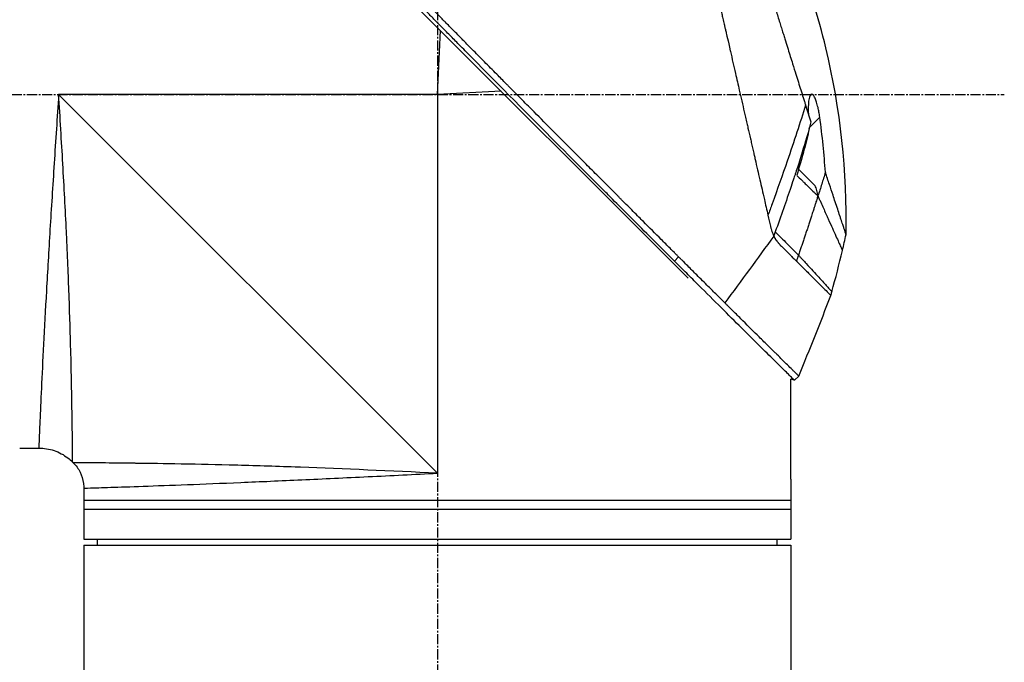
# Model space of a CAD drawing. Header units: millimetres. Extents: x 0 to 4378, y 0 to 2376.
# Tile 30 of 227: x 325 to 490, y 1175 to 1282. Entities that reach past the tile are written whole.
import ezdxf

# ---------------------------------------------------------------- set-up
doc = ezdxf.new("R2010")
doc.units = ezdxf.units.MM
doc.header["$LTSCALE"] = 0.2
doc.linetypes.add('CENTER2', pattern=[1.125, 0.75, -0.125, 0.125, -0.125])
doc.layers.add('02_Center Line', color=1, linetype='CENTER2')

# ---------------------------------------------------------------- blocks, each defined once
blk = doc.blocks.new('A$Ca3a613b0')
for p, q in [((-229.34, 579.04), (-165.9, 642.49)), ((-187.5, 609.7), (-188.04, 620.35)), ((-198.15, 610.24), (-187.5, 609.7)), ((-187.5, 609.7), (-124.3, 609.7)), ((-187.5, 609.7), (-187.5, 546.5)), ((-124.3, 609.7), (-187.5, 546.5)), ((-249.61, 604.21), (-251.31, 605.92)), ((-247.79, 597.24), (-250.51, 594.52)), ((-247.57, 597.47), (-247.57, 597.47)), ((-227.06, 581.89), (-227.77, 582.6)), ((-247.1, 562.01), (-247.81, 562.72)), ((-247.1, 562.01), (-246.5, 562.17)), ((-246.5, 545.5), (-246.5, 562.17)), ((-117.8, 550.7), (-120.99, 550.7)), ((-126.74, 548.26), (-126.64, 548.36)), ((-246.5, 545), (-246.5, 542)), ((-128.5, 544.01), (-128.5, 535.5)), ((-128.5, 542), (-246.5, 542)), ((-246.5, 542), (-246.5, 535.5)), ((-128.5, 540.5), (-246.5, 540.5)), ((-128.5, 535.5), (-246.5, 535.5)), ((-128.5, 534.5), (-246.5, 534.5)), ((-246.5, 534.5), (-246.5, 498.15)), ((-244.2, 534.5), (-244.21, 535.5)), ((-130.8, 534.5), (-130.79, 535.5)), ((-128.5, 534.5), (-128.5, 498.15))]:
    blk.add_line(p, q)
blk.add_arc((92.96, 699.97), 360.28, 198.9638, 199.1311)
blk.add_ellipse((-195.82, 614.91), major_axis=(51.34, -154.08), ratio=0.336418, start_param=4.783304, end_param=4.787811)
for points, knots in [([(-227.77, 582.6), (-227.76, 582.61), (-227.61, 582.76), (-227.53, 582.84), (-227.47, 582.89), (-227.29, 583.07), (-227.18, 583.19), (-226.82, 583.55), (-226.58, 583.79), (-225.85, 584.52), (-225.36, 585), (-223.89, 586.48), (-222.89, 587.47), (-221.64, 588.73), (-221.39, 588.98), (-220.82, 589.55), (-220.49, 589.87), (-219.57, 590.8), (-218.96, 591.41), (-218.22, 592.14), (-218.1, 592.26), (-217.87, 592.5), (-217.76, 592.61), (-216.48, 593.89), (-215.3, 595.08), (-213.42, 596.96), (-212.74, 597.64), (-211.26, 599.13), (-210.47, 599.92), (-207.55, 602.85), (-205.41, 605), (-202.54, 607.9), (-201.82, 608.62), (-200.99, 609.45), (-200.89, 609.56), (-200.7, 609.74), (-200.62, 609.83), (-200.45, 610), (-200.36, 610.09), (-200.16, 610.29), (-200.05, 610.4), (-199.85, 610.6), (-199.77, 610.69), (-199.56, 610.89), (-199.44, 611.02), (-199.22, 611.25), (-199.11, 611.35), (-198.48, 611.99), (-197.95, 612.52), (-196.74, 613.75), (-196.05, 614.45), (-194.66, 615.85), (-193.96, 616.56), (-192.82, 617.72), (-192.37, 618.17), (-191.83, 618.73), (-191.72, 618.83), (-191.44, 619.12), (-191.25, 619.31), (-190.61, 619.96), (-190.16, 620.42), (-189.46, 621.12), (-189.22, 621.37), (-188.89, 621.7), (-188.81, 621.79), (-188.68, 621.92), (-188.63, 621.96), (-188.49, 622.11), (-188.39, 622.21), (-188.14, 622.46), (-187.99, 622.61), (-187.65, 622.96), (-187.46, 623.15), (-187.1, 623.51), (-186.92, 623.69), (-186.68, 623.93), (-186.62, 623.99), (-186.42, 624.2), (-186.26, 624.36), (-185.87, 624.75), (-185.66, 624.97), (-185.27, 625.36), (-185.11, 625.52), (-184.78, 625.85), (-184.62, 626.02), (-184.2, 626.44), (-183.94, 626.7), (-183.49, 627.15), (-183.31, 627.34), (-182.98, 627.67), (-182.84, 627.81), (-182.63, 628.02), (-182.56, 628.09), (-182.29, 628.37), (-182.08, 628.57), (-180.97, 629.7), (-180.06, 630.62), (-178.17, 632.52), (-177.2, 633.5), (-175.85, 634.86), (-175.47, 635.24), (-174.91, 635.81), (-174.73, 635.99), (-174.11, 636.61), (-173.68, 637.04), (-172.81, 637.92), (-172.36, 638.36), (-170.96, 639.77), (-170.01, 640.73), (-168.29, 642.46), (-167.52, 643.23), (-165.87, 644.89), (-164.98, 645.78), (-163.41, 647.36), (-162.71, 648.05), (-159.38, 651.4), (-156.85, 653.92), (-154.01, 656.76), (-153.52, 657.26), (-152.56, 658.21), (-152.1, 658.68), (-149.9, 660.88), (-148.29, 662.48), (-146.26, 664.51), (-145.67, 665.1), (-144.6, 666.16), (-144.12, 666.64), (-142.84, 667.92), (-142.18, 668.58), (-141.5, 669.26), (-141.33, 669.43), (-141.05, 669.7), (-140.98, 669.78), (-140.98, 669.78)], [-6.229962, -6.229962, -6.229962, -6.229962, -6.227864, -6.227864, -6.219552, -6.219552, -6.202929, -6.202929, -6.16968, -6.16968, -6.103208, -6.103208, -5.970065, -5.970065, -5.937453, -5.937453, -5.895346, -5.895346, -5.816119, -5.816119, -5.800362, -5.800362, -5.786281, -5.786281, -5.635887, -5.635887, -5.550128, -5.550128, -5.451964, -5.451964, -5.19041, -5.19041, -5.103809, -5.103809, -5.091041, -5.091041, -5.081268, -5.081268, -5.070806, -5.070806, -5.057101, -5.057101, -5.047416, -5.047416, -5.032993, -5.032993, -5.021064, -5.021064, -4.959513, -4.959513, -4.879662, -4.879662, -4.798866, -4.798866, -4.746913, -4.746913, -4.735039, -4.735039, -4.713278, -4.713278, -4.660559, -4.660559, -4.631405, -4.631405, -4.620962, -4.620962, -4.61581, -4.61581, -4.603824, -4.603824, -4.585775, -4.585775, -4.565126, -4.565126, -4.545061, -4.545061, -4.538129, -4.538129, -4.518662, -4.518662, -4.489931, -4.489931, -4.468034, -4.468034, -4.446173, -4.446173, -4.412022, -4.412022, -4.38742, -4.38742, -4.368644, -4.368644, -4.359076, -4.359076, -4.331844, -4.331844, -4.208918, -4.208918, -4.076245, -4.076245, -4.023995, -4.023995, -3.998904, -3.998904, -3.939656, -3.939656, -3.878964, -3.878964, -3.746371, -3.746371, -3.637173, -3.637173, -3.509455, -3.509455, -3.406658, -3.406658, -3.009825, -3.009825, -2.924337, -2.924337, -2.84138, -2.84138, -2.519502, -2.519502, -2.374871, -2.374871, -2.235834, -2.235834, -1.965462, -1.965462, -1.83333, -1.83333, -1.674568, -1.674568, -1.674568, -1.674568]), ([(-227.06, 581.89), (-227.03, 581.93), (-226.73, 582.23), (-226.06, 582.9), (-225.8, 583.15), (-225.04, 583.91), (-224.52, 584.43), (-222.97, 585.98), (-221.91, 587.04), (-220.54, 588.41), (-220.24, 588.71), (-219.58, 589.37), (-219.23, 589.72), (-217.92, 591.03), (-216.97, 591.98), (-215.47, 593.49), (-214.91, 594.04), (-212.88, 596.08), (-211.39, 597.58), (-206.92, 602.06), (-201.36, 607.66), (-195.49, 613.59), (-194.18, 614.92), (-192.22, 616.91), (-191.57, 617.56), (-190.67, 618.48), (-190.41, 618.74), (-189.66, 619.5), (-189.16, 620.01), (-188.5, 620.67), (-188.35, 620.83), (-188.09, 621.09), (-187.98, 621.2), (-187.77, 621.42), (-187.67, 621.52), (-187.46, 621.73), (-187.35, 621.84), (-186.83, 622.36), (-186.42, 622.78), (-185.57, 623.64), (-185.13, 624.08), (-183.87, 625.35), (-183.05, 626.18), (-181.43, 627.82), (-180.62, 628.63), (-178.97, 630.3), (-178.13, 631.15), (-176.41, 632.88), (-175.53, 633.76), (-174.2, 635.1), (-173.75, 635.55), (-172.53, 636.78), (-171.77, 637.54), (-170.18, 639.15), (-169.34, 639.99), (-167.69, 641.65), (-166.88, 642.46), (-165.31, 644.04), (-164.54, 644.8), (-162.33, 647.02), (-160.9, 648.46), (-156.93, 652.43), (-154.48, 654.88), (-151.8, 657.56), (-151.37, 657.99), (-149.36, 660), (-147.9, 661.46), (-144.63, 664.72), (-143.04, 666.31), (-141.67, 667.67), (-141.43, 667.91), (-140.91, 668.44), (-140.67, 668.67), (-140.35, 668.99), (-140.27, 669.07), (-140.27, 669.07)], [0.000001, 0.000001, 0.000001, 0.000001, 0.0174896, 0.0174896, 0.0280641, 0.0280641, 0.0492044, 0.0492044, 0.0915833, 0.0915833, 0.103829, 0.103829, 0.1177045, 0.1177045, 0.1548929, 0.1548929, 0.1762617, 0.1762617, 0.2332292, 0.2332292, 0.3447473, 0.3447473, 0.3768428, 0.3768428, 0.3928613, 0.3928613, 0.3992061, 0.3992061, 0.4115742, 0.4115742, 0.4153435, 0.4153435, 0.4181398, 0.4181398, 0.4207138, 0.4207138, 0.4231441, 0.4231441, 0.4328041, 0.4328041, 0.443145, 0.443145, 0.4624048, 0.4624048, 0.4815797, 0.4815797, 0.5018181, 0.5018181, 0.5229618, 0.5229618, 0.5340035, 0.5340035, 0.5527188, 0.5527188, 0.5738832, 0.5738832, 0.5945831, 0.5945831, 0.6145009, 0.6145009, 0.6528362, 0.6528362, 0.7241388, 0.7241388, 0.7381113, 0.7381113, 0.7906485, 0.7906485, 0.8696683, 0.8696683, 0.8893857, 0.8893857, 0.91901, 0.91901, 0.9486615, 0.9486615, 0.9486615, 0.9486615]), ([(-224.8, 667.49), (-224.8, 667.49), (-224.8, 667.49), (-224.8, 667.49), (-224.8, 667.48), (-224.81, 667.47), (-224.81, 667.47), (-224.81, 667.45), (-224.82, 667.42), (-224.83, 667.38), (-224.84, 667.35), (-224.85, 667.31), (-224.86, 667.25), (-224.88, 667.2), (-224.89, 667.14), (-224.91, 667.06), (-224.93, 666.99), (-224.94, 666.91), (-224.97, 666.82), (-224.99, 666.73), (-225.01, 666.63), (-225.03, 666.52), (-225.08, 666.32), (-225.14, 666.07), (-225.21, 665.77), (-225.22, 665.72), (-225.23, 665.66), (-225.25, 665.6), (-225.29, 665.43), (-225.34, 665.18), (-225.43, 664.81), (-225.49, 664.52), (-225.58, 664.14), (-225.69, 663.65), (-225.78, 663.27), (-225.88, 662.82), (-226.01, 662.29), (-226.11, 661.83), (-226.23, 661.32), (-226.36, 660.73), (-226.41, 660.51), (-226.46, 660.29), (-226.52, 660.05), (-226.6, 659.7), (-226.68, 659.35), (-226.76, 658.98), (-226.9, 658.37), (-227.05, 657.73), (-227.2, 657.06), (-227.28, 656.72), (-227.36, 656.38), (-227.44, 656.03), (-227.52, 655.68), (-227.6, 655.33), (-227.68, 654.97), (-227.85, 654.25), (-228.02, 653.5), (-228.2, 652.73), (-228.28, 652.34), (-228.37, 651.95), (-228.47, 651.55), (-228.48, 651.46), (-228.5, 651.38), (-228.52, 651.3), (-228.55, 651.19), (-228.62, 650.87), (-228.74, 650.33), (-228.82, 650), (-228.91, 649.59), (-229.03, 649.09), (-229.12, 648.71), (-229.21, 648.28), (-229.32, 647.81), (-229.37, 647.6), (-229.42, 647.38), (-229.47, 647.16), (-229.52, 646.94), (-229.57, 646.73), (-229.62, 646.5), (-229.66, 646.32), (-229.71, 646.13), (-229.75, 645.95), (-229.81, 645.68), (-229.87, 645.42), (-229.93, 645.16), (-229.98, 644.93), (-230.03, 644.71), (-230.08, 644.48), (-230.14, 644.25), (-230.19, 644.02), (-230.24, 643.79), (-230.3, 643.56), (-230.35, 643.31), (-230.41, 643.08), (-230.46, 642.86), (-230.5, 642.65), (-230.56, 642.4), (-230.62, 642.15), (-230.69, 641.85), (-230.75, 641.56), (-230.82, 641.28), (-230.88, 641), (-230.95, 640.72), (-230.99, 640.51), (-231.04, 640.3), (-231.09, 640.1), (-231.11, 640.02), (-231.12, 639.94), (-231.14, 639.86), (-231.21, 639.58), (-231.27, 639.29), (-231.34, 639), (-231.37, 638.86), (-231.41, 638.71), (-231.44, 638.57), (-231.47, 638.42), (-231.51, 638.28), (-231.54, 638.13), (-231.61, 637.84), (-231.67, 637.55), (-231.74, 637.26), (-231.87, 636.67), (-232.01, 636.08), (-232.14, 635.49), (-232.21, 635.19), (-232.28, 634.89), (-232.35, 634.6), (-232.42, 634.3), (-232.49, 634), (-232.56, 633.7), (-232.59, 633.55), (-232.62, 633.4), (-232.66, 633.25), (-232.69, 633.09), (-232.73, 632.94), (-232.76, 632.79), (-232.83, 632.5), (-232.9, 632.2), (-232.97, 631.91), (-232.97, 631.9), (-232.97, 631.89), (-232.97, 631.88), (-233.04, 631.58), (-233.11, 631.27), (-233.18, 630.97), (-233.25, 630.66), (-233.32, 630.36), (-233.39, 630.05), (-233.43, 629.9), (-233.46, 629.74), (-233.5, 629.59), (-233.53, 629.44), (-233.57, 629.28), (-233.6, 629.13), (-233.67, 628.82), (-233.74, 628.51), (-233.81, 628.2), (-233.86, 628.02), (-233.9, 627.84), (-233.94, 627.65), (-233.94, 627.65), (-233.94, 627.65), (-233.94, 627.64), (-233.96, 627.58), (-233.98, 627.46), (-234.03, 627.27), (-234.06, 627.13), (-234.1, 626.95), (-234.15, 626.73), (-234.18, 626.61), (-234.21, 626.48), (-234.24, 626.34), (-234.27, 626.19), (-234.31, 626.04), (-234.35, 625.87), (-234.37, 625.76), (-234.4, 625.63), (-234.43, 625.51), (-234.44, 625.47), (-234.45, 625.44), (-234.45, 625.4), (-234.54, 625.05), (-234.61, 624.73), (-234.67, 624.47), (-234.82, 623.81), (-234.9, 623.44), (-234.93, 623.35), (-234.98, 623.1), (-235.04, 622.84), (-235.1, 622.59), (-235.17, 622.28), (-235.24, 621.96), (-235.32, 621.65), (-235.35, 621.51), (-235.38, 621.37), (-235.41, 621.23), (-235.45, 621.06), (-235.49, 620.88), (-235.53, 620.71), (-235.58, 620.51), (-235.62, 620.31), (-235.67, 620.11), (-235.75, 619.75), (-235.99, 618.7), (-236.39, 616.95), (-236.4, 616.92), (-236.4, 616.89), (-236.41, 616.86), (-236.69, 615.64), (-236.97, 614.43), (-237.25, 613.22), (-237.46, 612.28), (-237.68, 611.34), (-237.89, 610.4), (-237.96, 610.11), (-238.03, 609.82), (-238.09, 609.52), (-238.37, 608.3), (-238.65, 607.09), (-238.93, 605.89), (-239, 605.56), (-239.08, 605.23), (-239.15, 604.9), (-239.21, 604.65), (-239.27, 604.38), (-239.34, 604.1), (-239.46, 603.55), (-239.6, 602.96), (-239.74, 602.32), (-239.81, 602.04), (-239.88, 601.75), (-239.94, 601.45), (-240.01, 601.16), (-240.08, 600.87), (-240.14, 600.57), (-240.21, 600.29), (-240.28, 600), (-240.34, 599.71), (-240.35, 599.66), (-240.36, 599.62), (-240.37, 599.57), (-240.43, 599.34), (-240.48, 599.1), (-240.54, 598.85), (-240.66, 598.32), (-240.79, 597.75), (-240.93, 597.14), (-241.05, 596.61), (-241.18, 596.05), (-241.31, 595.46), (-241.55, 594.45), (-241.8, 593.35), (-242.07, 592.18), (-242.26, 591.33), (-242.46, 590.45), (-242.67, 589.54)], [0.0008979, 0.0008979, 0.0008979, 0.0008979, 0.0108915, 0.0108915, 0.0108915, 0.020974, 0.020974, 0.020974, 0.0391503, 0.0391503, 0.0391503, 0.0554178, 0.0554178, 0.0554178, 0.0702751, 0.0702751, 0.0702751, 0.0840358, 0.0840358, 0.0840358, 0.0969119, 0.0969119, 0.0969119, 0.1205769, 0.1205769, 0.1205769, 0.125, 0.125, 0.125, 0.1638961, 0.1638961, 0.1638961, 0.1958374, 0.1958374, 0.1958374, 0.2208888, 0.2208888, 0.2208888, 0.2422005, 0.2422005, 0.2422005, 0.25, 0.25, 0.25, 0.2678209, 0.2678209, 0.2678209, 0.2975362, 0.2975362, 0.2975362, 0.3125, 0.3125, 0.3125, 0.3272656, 0.3272656, 0.3272656, 0.3570095, 0.3570095, 0.3570095, 0.3718814, 0.3718814, 0.3718814, 0.375, 0.375, 0.375, 0.3991671, 0.3991671, 0.3991671, 0.4139157, 0.4139157, 0.4139157, 0.4249028, 0.4249028, 0.4249028, 0.429655, 0.429655, 0.429655, 0.4340613, 0.4340613, 0.4340613, 0.4375, 0.4375, 0.4375, 0.4468814, 0.4468814, 0.4468814, 0.4548932, 0.4548932, 0.4548932, 0.4629051, 0.4629051, 0.4629051, 0.4712008, 0.4712008, 0.4712008, 0.4789288, 0.4789288, 0.4789288, 0.4866568, 0.4866568, 0.4866568, 0.4943848, 0.4943848, 0.4943848, 0.5, 0.5, 0.5, 0.502414, 0.502414, 0.502414, 0.5112437, 0.5112437, 0.5112437, 0.5156585, 0.5156585, 0.5156585, 0.5200734, 0.5200734, 0.5200734, 0.528903, 0.528903, 0.528903, 0.5465624, 0.5465624, 0.5465624, 0.555392, 0.555392, 0.555392, 0.5642217, 0.5642217, 0.5642217, 0.5686366, 0.5686366, 0.5686366, 0.5730514, 0.5730514, 0.5730514, 0.5816327, 0.5816327, 0.5816327, 0.5818813, 0.5818813, 0.5818813, 0.5907202, 0.5907202, 0.5907202, 0.5995591, 0.5995591, 0.5995591, 0.6039786, 0.6039786, 0.6039786, 0.6083981, 0.6083981, 0.6083981, 0.6172371, 0.6172371, 0.6172371, 0.622449, 0.622449, 0.622449, 0.6229413, 0.6229413, 0.6229413, 0.6298917, 0.6298917, 0.6298917, 0.6351416, 0.6351416, 0.6351416, 0.6379546, 0.6379546, 0.6379546, 0.6408496, 0.6408496, 0.6408496, 0.6428571, 0.6428571, 0.6428571, 0.6433986, 0.6433986, 0.6433986, 0.6491487, 0.6491487, 0.6491487, 0.6632653, 0.6632653, 0.6632653, 0.6704637, 0.6704637, 0.6704637, 0.6793393, 0.6793393, 0.6793393, 0.6833065, 0.6833065, 0.6833065, 0.6882149, 0.6882149, 0.6882149, 0.6938776, 0.6938776, 0.6938776, 0.7239727, 0.7239727, 0.7239727, 0.7244898, 0.7244898, 0.7244898, 0.7589042, 0.7589042, 0.7589042, 0.7857143, 0.7857143, 0.7857143, 0.7941949, 0.7941949, 0.7941949, 0.8295621, 0.8295621, 0.8295621, 0.8392857, 0.8392857, 0.8392857, 0.849008, 0.849008, 0.849008, 0.8678821, 0.8678821, 0.8678821, 0.876305, 0.876305, 0.876305, 0.8842189, 0.8842189, 0.8842189, 0.8917062, 0.8917062, 0.8917062, 0.8928571, 0.8928571, 0.8928571, 0.9031342, 0.9031342, 0.9031342, 0.9247967, 0.9247967, 0.9247967, 0.9437386, 0.9437386, 0.9437386, 0.9764071, 0.9764071, 0.9764071, 1, 1, 1, 1]), ([(-231.41, 663.94), (-231.41, 663.94), (-231.41, 663.94), (-231.44, 663.86), (-231.45, 663.82), (-231.48, 663.72), (-231.5, 663.68), (-231.57, 663.43), (-231.66, 663.14), (-231.85, 662.53), (-231.94, 662.25), (-232.17, 661.52), (-232.32, 661.04), (-232.72, 659.77), (-232.98, 658.94), (-233.66, 656.76), (-234.11, 655.33), (-234.74, 653.32), (-234.87, 652.88), (-235.08, 652.22), (-235.15, 651.99), (-235.3, 651.54), (-235.37, 651.31), (-235.48, 650.96), (-235.51, 650.84), (-235.63, 650.48), (-235.7, 650.24), (-235.85, 649.76), (-235.93, 649.53), (-236.04, 649.16), (-236.08, 649.04), (-236.16, 648.79), (-236.2, 648.66), (-236.28, 648.41), (-236.32, 648.28), (-236.44, 647.88), (-236.52, 647.62), (-236.68, 647.11), (-236.76, 646.86), (-236.92, 646.36), (-236.99, 646.11), (-237.23, 645.35), (-237.39, 644.83), (-237.73, 643.75), (-237.91, 643.19), (-238.24, 642.12), (-238.4, 641.62), (-238.61, 640.95), (-238.65, 640.81), (-238.88, 640.1), (-239.05, 639.53), (-239.32, 638.67), (-239.41, 638.38), (-239.59, 637.8), (-239.69, 637.51), (-239.87, 636.93), (-239.96, 636.64), (-240.1, 636.2), (-240.14, 636.05), (-240.23, 635.76), (-240.28, 635.62), (-240.37, 635.33), (-240.42, 635.18), (-240.55, 634.76), (-240.64, 634.47), (-241.41, 632), (-242.11, 629.77), (-242.88, 627.31), (-242.94, 627.1), (-243.07, 626.69), (-243.14, 626.48), (-243.26, 626.08), (-243.32, 625.89), (-243.45, 625.49), (-243.51, 625.3), (-243.62, 624.92), (-243.68, 624.74), (-243.85, 624.19), (-243.97, 623.83), (-244.29, 622.79), (-244.51, 622.11), (-244.8, 621.16), (-244.89, 620.87), (-245.03, 620.44), (-245.07, 620.3), (-245.2, 619.9), (-245.28, 619.63), (-245.44, 619.12), (-245.52, 618.87), (-245.74, 618.16), (-245.89, 617.7), (-246.28, 616.43), (-246.53, 615.62), (-246.97, 614.23), (-247.15, 613.64), (-247.61, 612.18), (-247.89, 611.31), (-248.29, 610.02), (-248.42, 609.6), (-248.62, 608.96), (-248.68, 608.75), (-248.78, 608.44), (-248.82, 608.34), (-248.86, 608.18), (-248.88, 608.13), (-248.9, 608.05), (-248.91, 608.02), (-248.93, 607.97), (-248.94, 607.95), (-248.95, 607.92)], [0.000492, 0.000492, 0.000492, 0.000492, 0.070477, 0.070477, 0.116784, 0.116784, 0.147598, 0.147598, 0.270163, 0.270163, 0.35129, 0.35129, 0.459378, 0.459378, 0.603543, 0.603543, 0.795477, 0.795477, 0.846759, 0.846759, 0.872247, 0.872247, 0.897546, 0.897546, 0.910816, 0.910816, 0.936058, 0.936058, 0.961053, 0.961053, 0.973407, 0.973407, 0.986612, 0.986612, 0.999925, 0.999925, 1.026343, 1.026343, 1.051465, 1.051465, 1.076258, 1.076258, 1.125243, 1.125243, 1.177878, 1.177878, 1.224985, 1.224985, 1.237745, 1.237745, 1.287061, 1.287061, 1.311764, 1.311764, 1.336615, 1.336615, 1.361333, 1.361333, 1.372959, 1.372959, 1.384222, 1.384222, 1.395507, 1.395507, 1.41867, 1.41867, 1.596072, 1.596072, 1.612752, 1.612752, 1.628768, 1.628768, 1.644172, 1.644172, 1.659003, 1.659003, 1.673475, 1.673475, 1.702106, 1.702106, 1.756638, 1.756638, 1.781274, 1.781274, 1.792708, 1.792708, 1.814679, 1.814679, 1.835454, 1.835454, 1.874477, 1.874477, 1.942807, 1.942807, 1.994085, 1.994085, 2.070998, 2.070998, 2.109452, 2.109452, 2.128666, 2.128666, 2.138273, 2.138273, 2.143077, 2.143077, 2.145479, 2.145479, 2.147874, 2.147874, 2.147874, 2.147874]), ([(-255.71, 586.31), (-255.93, 596.76), (-254.79, 607.33), (-251.08, 622.65), (-249.48, 627.75), (-247.57, 632.7)], [0, 0, 0, 0, 3.135776, 3.135776, 4.729873, 4.729873, 4.729873, 4.729873]), ([(-251.31, 605.92), (-251.27, 606.2), (-251.23, 606.48), (-251.13, 607.02), (-251.08, 607.27), (-250.95, 607.83), (-250.86, 608.14), (-250.7, 608.66), (-250.61, 608.89), (-250.44, 609.28), (-250.34, 609.44), (-250.14, 609.7), (-250.04, 609.76), (-249.85, 609.74), (-249.76, 609.66), (-249.61, 609.36), (-249.54, 609.11), (-249.44, 608.48), (-249.41, 608.09), (-249.39, 607.28), (-249.39, 606.87), (-249.41, 606.44)], [-1.14528, -1.14528, -1.14528, -1.14528, -1.059047, -1.059047, -0.979891, -0.979891, -0.875786, -0.875786, -0.784614, -0.784614, -0.687046, -0.687046, -0.571812, -0.571812, -0.456499, -0.456499, -0.315176, -0.315176, -0.162073, -0.162073, -0.025672, -0.025672, -0.025672, -0.025672]), ([(-126.64, 548.36), (-126.64, 548.36), (-126.64, 548.36), (-126.64, 548.36), (-126.64, 548.36), (-126.64, 548.76), (-126.63, 549.55), (-126.63, 549.57), (-126.63, 549.58), (-126.63, 549.6), (-126.62, 550.4), (-126.61, 551.58), (-126.59, 553.09), (-126.59, 553.14), (-126.59, 553.2), (-126.59, 553.25), (-126.57, 554.83), (-126.54, 556.8), (-126.5, 559.12), (-126.46, 561.32), (-126.41, 563.79), (-126.34, 566.52), (-126.34, 566.65), (-126.33, 566.78), (-126.33, 566.91), (-126.26, 569.65), (-126.17, 572.69), (-126.06, 575.88), (-126.05, 576.03), (-126.05, 576.17), (-126.04, 576.32), (-125.92, 579.53), (-125.79, 582.9), (-125.62, 586.42), (-125.61, 586.56), (-125.61, 586.69), (-125.6, 586.82), (-125.43, 590.45), (-125.22, 594.28), (-125, 598.11), (-124.78, 601.93), (-124.55, 605.81), (-124.3, 609.7)], [0.5002568, 0.5002568, 0.5002568, 0.5002568, 0.5003876, 0.5003876, 0.5003876, 0.5625, 0.5625, 0.5625, 0.5637682, 0.5637682, 0.5637682, 0.625, 0.625, 0.625, 0.6270506, 0.6270506, 0.6270506, 0.6901228, 0.6901228, 0.6901228, 0.75, 0.75, 0.75, 0.7528673, 0.7528673, 0.7528673, 0.8125, 0.8125, 0.8125, 0.8152429, 0.8152429, 0.8152429, 0.875, 0.875, 0.875, 0.877259, 0.877259, 0.877259, 0.9386494, 0.9386494, 0.9386494, 1, 1, 1, 1]), ([(-124.3, 609.7), (-124.05, 605.85), (-123.8, 602.01), (-123.55, 598.21), (-123.31, 594.45), (-123.07, 590.69), (-122.85, 587.14), (-122.64, 583.58), (-122.44, 580.19), (-122.26, 576.98), (-122.08, 573.78), (-121.92, 570.74), (-121.78, 568.02), (-121.64, 565.3), (-121.53, 562.85), (-121.42, 560.69), (-121.32, 558.53), (-121.24, 556.7), (-121.18, 555.22), (-121.11, 553.75), (-121.07, 552.61), (-121.03, 551.85), (-121, 551.09), (-120.99, 550.7), (-120.99, 550.7), (-120.99, 550.7), (-120.99, 550.7), (-120.99, 550.7)], [0, 0, 0, 0, 0.0627169, 0.0627169, 0.0627169, 0.125, 0.125, 0.125, 0.1875, 0.1875, 0.1875, 0.25, 0.25, 0.25, 0.3125314, 0.3125314, 0.3125314, 0.375, 0.375, 0.375, 0.4375116, 0.4375116, 0.4375116, 0.4999994, 0.4999994, 0.4999994, 0.5001285, 0.5001285, 0.5001285, 0.5001285]), ([(-248.95, 607.92), (-249.09, 607.44), (-249.24, 606.97), (-249.53, 606.04), (-249.68, 605.58), (-249.82, 605.12)], [0.000026, 0.000026, 0.000026, 0.000026, 0.1679092, 0.1679092, 0.336286, 0.336286, 0.336286, 0.336286]), ([(-248.95, 607.92), (-248.05, 605.02), (-247.02, 601.89), (-245.87, 598.55), (-245.09, 596.28), (-244.26, 593.91), (-243.36, 591.43), (-243.14, 590.81), (-242.91, 590.17), (-242.67, 589.54)], [-1, -1, -1, -1, -0.459072, -0.459072, -0.459072, -0.092566, -0.092566, -0.092566, 0, 0, 0, 0]), ([(-252.26, 596.71), (-252.15, 598.22), (-252.03, 599.73), (-251.71, 602.8), (-251.53, 604.36), (-251.31, 605.92)], [0.000001, 0.000001, 0.000001, 0.000001, 0.4541066, 0.4541066, 0.9270468, 0.9270468, 0.9270468, 0.9270468]), ([(-249.82, 605.12), (-249.78, 604.97), (-249.74, 604.81), (-249.67, 604.51), (-249.64, 604.36), (-249.61, 604.21)], [-0.09380006, -0.09380006, -0.09380006, -0.09380006, -0.04608774, -0.04608774, -0.000001, -0.000001, -0.000001, -0.000001]), ([(-249.57, 604.02), (-249.57, 604.06), (-249.58, 604.09), (-249.59, 604.15), (-249.6, 604.18), (-249.61, 604.21)], [-0.0189743, -0.0189743, -0.0189743, -0.0189743, -0.00948198, -0.00948198, -0.000001, -0.000001, -0.000001, -0.000001]), ([(-249.57, 604.02), (-249, 602.07), (-248.47, 600.35), (-248.03, 598.95), (-247.71, 597.9), (-247.43, 597.05), (-247.23, 596.43), (-247.14, 596.16), (-246.92, 595.47), (-246.53, 594.32), (-245.71, 591.91), (-244.83, 589.39), (-243.89, 586.77)], [0, 0, 0, 0, 0.25, 0.25, 0.25, 0.375, 0.375, 0.375, 0.5, 0.5, 0.5, 1, 1, 1, 1]), ([(-249.56, 604.02), (-249.3, 602.8), (-249.01, 601.58), (-248.31, 598.99), (-247.91, 597.62), (-247.47, 596.21)], [0.0003261, 0.0003261, 0.0003261, 0.0003261, 0.3756535, 0.3756535, 0.8068881, 0.8068881, 0.8068881, 0.8068881]), ([(-255.71, 586.31), (-255.71, 586.31), (-255.71, 586.31), (-255.71, 586.31), (-255.71, 586.32), (-255.7, 586.34), (-255.69, 586.36), (-255.67, 586.42), (-255.65, 586.48), (-255.6, 586.64), (-255.57, 586.74), (-255.5, 586.94), (-255.47, 587.04), (-255.38, 587.3), (-255.33, 587.46), (-255.19, 587.88), (-255.1, 588.14), (-254.96, 588.58), (-254.9, 588.74), (-254.79, 589.08), (-254.73, 589.27), (-254.55, 589.8), (-254.43, 590.16), (-254.18, 590.93), (-254.04, 591.35), (-253.77, 592.14), (-253.66, 592.5), (-253.34, 593.45), (-253.14, 594.05), (-252.72, 595.33), (-252.49, 596.01), (-252.26, 596.71)], [2.994008, 2.994008, 2.994008, 2.994008, 2.998917, 2.998917, 3.102407, 3.102407, 3.193729, 3.193729, 3.404829, 3.404829, 3.606578, 3.606578, 3.771982, 3.771982, 3.995205, 3.995205, 4.278205, 4.278205, 4.423595, 4.423595, 4.583388, 4.583388, 4.852579, 4.852579, 5.133194, 5.133194, 5.349319, 5.349319, 5.678864, 5.678864, 6.012538, 6.012538, 6.012538, 6.012538]), ([(-252.26, 596.71), (-252.06, 596.05), (-251.85, 595.39), (-251.44, 594.08), (-251.23, 593.42), (-251.02, 592.76)], [-0.4140683, -0.4140683, -0.4140683, -0.4140683, -0.2070418, -0.2070418, -0.000001, -0.000001, -0.000001, -0.000001]), ([(-247.47, 596.21), (-247.55, 596.13), (-247.79, 595.9), (-248.23, 595.47), (-248.31, 595.4), (-248.51, 595.2), (-248.63, 595.08), (-248.96, 594.76), (-249.17, 594.56), (-249.45, 594.28), (-249.53, 594.2), (-249.86, 593.88), (-250.12, 593.63), (-250.48, 593.28), (-250.59, 593.17), (-250.75, 593.01), (-250.81, 592.96), (-250.88, 592.89), (-250.91, 592.87), (-250.96, 592.82), (-250.98, 592.8), (-251, 592.78)], [0.000001, 0.000001, 0.000001, 0.000001, 0.0517933, 0.0517933, 0.0631602, 0.0631602, 0.080667, 0.080667, 0.1119431, 0.1119431, 0.1236223, 0.1236223, 0.1626158, 0.1626158, 0.1804481, 0.1804481, 0.1887485, 0.1887485, 0.1927271, 0.1927271, 0.1965807, 0.1965807, 0.1965807, 0.1965807]), ([(-250.51, 594.52), (-250.59, 594.24), (-250.68, 593.95), (-250.8, 593.51), (-250.85, 593.36), (-250.91, 593.13), (-250.93, 593.05), (-250.98, 592.91), (-251.01, 592.78), (-251.02, 592.76)], [-0.03661254, -0.03661254, -0.03661254, -0.03661254, -0.01870238, -0.01870238, -0.00917405, -0.00917405, -0.00454332, -0.00454332, -0.000001, -0.000001, -0.000001, -0.000001]), ([(-251, 592.78), (-251.02, 592.73), (-251.04, 592.69), (-251.06, 592.64), (-251.08, 592.6), (-251.1, 592.55), (-251.12, 592.51), (-251.16, 592.42), (-251.2, 592.33), (-251.24, 592.24), (-251.32, 592.07), (-251.4, 591.9), (-251.47, 591.73), (-251.63, 591.38), (-251.77, 591.05), (-251.92, 590.73), (-252.21, 590.09), (-252.48, 589.49), (-252.73, 588.93), (-252.98, 588.37), (-253.21, 587.85), (-253.42, 587.38), (-253.64, 586.9), (-253.83, 586.47), (-254.01, 586.08), (-254.18, 585.69), (-254.33, 585.35), (-254.47, 585.05), (-254.6, 584.75), (-254.71, 584.5), (-254.81, 584.29), (-254.85, 584.19), (-254.89, 584.1), (-254.93, 584.02), (-254.96, 583.94), (-254.99, 583.87), (-255.02, 583.81), (-255.04, 583.76), (-255.06, 583.71), (-255.08, 583.68), (-255.08, 583.67), (-255.09, 583.66), (-255.09, 583.65), (-255.09, 583.64), (-255.1, 583.64), (-255.1, 583.64), (-255.1, 583.64), (-255.1, 583.64), (-255.1, 583.64)], [0, 0, 0, 0, 0.003914, 0.003914, 0.003914, 0.0078279, 0.0078279, 0.0078279, 0.0156558, 0.0156558, 0.0156558, 0.0313116, 0.0313116, 0.0313116, 0.0626233, 0.0626233, 0.0626233, 0.1252466, 0.1252466, 0.1252466, 0.1878699, 0.1878699, 0.1878699, 0.2504932, 0.2504932, 0.2504932, 0.3131165, 0.3131165, 0.3131165, 0.3757398, 0.3757398, 0.3757398, 0.4070514, 0.4070514, 0.4070514, 0.4383631, 0.4383631, 0.4383631, 0.4696747, 0.4696747, 0.4696747, 0.4853679, 0.4853679, 0.4853679, 0.5009864, 0.5009864, 0.5009864, 0.5015367, 0.5015367, 0.5015367, 0.5015367]), ([(-251.02, 592.76), (-251.02, 592.76), (-251.01, 592.77), (-251.01, 592.77), (-251.01, 592.77), (-251, 592.78)], [-0.004802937, -0.004802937, -0.004802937, -0.004802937, -0.002367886, -0.002367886, 0, 0, 0, 0]), ([(-251, 592.78), (-250.94, 592.56), (-250.87, 592.35), (-250.81, 592.15), (-250.77, 592.03), (-250.73, 591.92), (-250.68, 591.76), (-250.63, 591.6), (-250.57, 591.4), (-250.51, 591.22), (-250.48, 591.13), (-250.46, 591.04), (-250.43, 590.95), (-250.4, 590.86), (-250.37, 590.77), (-250.34, 590.68), (-250.31, 590.59), (-250.29, 590.5), (-250.26, 590.41), (-250.22, 590.28), (-250.17, 590.15), (-250.13, 590.01), (-250.09, 589.88), (-250.04, 589.75), (-250, 589.61), (-249.96, 589.48), (-249.91, 589.34), (-249.87, 589.21), (-249.84, 589.1), (-249.8, 588.99), (-249.76, 588.88), (-249.73, 588.77), (-249.69, 588.65), (-249.65, 588.54), (-249.62, 588.43), (-249.58, 588.32), (-249.55, 588.21), (-249.51, 588.09), (-249.47, 587.97), (-249.43, 587.84), (-249.39, 587.72), (-249.35, 587.6), (-249.31, 587.48), (-249.27, 587.36), (-249.23, 587.23), (-249.19, 587.11), (-249.15, 587), (-249.11, 586.88), (-249.07, 586.76), (-249.03, 586.65), (-248.99, 586.53), (-248.96, 586.41), (-248.92, 586.3), (-248.88, 586.18), (-248.84, 586.07), (-248.8, 585.95), (-248.76, 585.83), (-248.72, 585.71), (-248.68, 585.59), (-248.64, 585.47), (-248.6, 585.35), (-248.56, 585.24), (-248.52, 585.12), (-248.48, 585), (-248.44, 584.88), (-248.4, 584.76), (-248.36, 584.65), (-248.32, 584.53), (-248.28, 584.41), (-248.24, 584.3), (-248.2, 584.18), (-248.17, 584.06), (-248.13, 583.95), (-248.09, 583.83), (-248.05, 583.71), (-248.01, 583.59), (-247.97, 583.48), (-247.93, 583.36), (-247.89, 583.24), (-247.84, 583.12), (-247.8, 583.01), (-247.76, 582.89)], [0, 0, 0, 0, 0.0897132, 0.0897132, 0.0897132, 0.1414804, 0.1414804, 0.1414804, 0.1932476, 0.1932476, 0.1932476, 0.2191312, 0.2191312, 0.2191312, 0.2450148, 0.2450148, 0.2450148, 0.2708984, 0.2708984, 0.2708984, 0.3096449, 0.3096449, 0.3096449, 0.3483914, 0.3483914, 0.3483914, 0.3871379, 0.3871379, 0.3871379, 0.4193782, 0.4193782, 0.4193782, 0.4516185, 0.4516185, 0.4516185, 0.4838587, 0.4838587, 0.4838587, 0.5192811, 0.5192811, 0.5192811, 0.5547035, 0.5547035, 0.5547035, 0.5901259, 0.5901259, 0.5901259, 0.6238896, 0.6238896, 0.6238896, 0.6576534, 0.6576534, 0.6576534, 0.6914171, 0.6914171, 0.6914171, 0.7259458, 0.7259458, 0.7259458, 0.7604744, 0.7604744, 0.7604744, 0.795003, 0.795003, 0.795003, 0.8290876, 0.8290876, 0.8290876, 0.8631723, 0.8631723, 0.8631723, 0.8972569, 0.8972569, 0.8972569, 0.9315046, 0.9315046, 0.9315046, 0.9657523, 0.9657523, 0.9657523, 1, 1, 1, 1]), ([(-242.67, 589.54), (-242.81, 588.92), (-242.95, 588.32), (-243.09, 587.72), (-243.11, 587.61), (-243.13, 587.54), (-243.14, 587.5), (-243.16, 587.42), (-243.18, 587.35), (-243.2, 587.28), (-243.24, 587.15), (-243.28, 587.01), (-243.33, 586.86), (-243.4, 586.68), (-243.5, 586.41), (-243.64, 586.08)], [-1, -1, -1, -1, -0.5, -0.5, -0.5, -0.4375, -0.4375, -0.4375, -0.375, -0.375, -0.375, -0.25, -0.25, -0.25, 0, 0, 0, 0]), ([(-243.89, 586.77), (-244.16, 586.5), (-244.48, 586.17), (-244.82, 585.83), (-245.17, 585.49), (-245.53, 585.12), (-245.89, 584.77), (-246.25, 584.41), (-246.6, 584.05), (-246.92, 583.73), (-247.24, 583.41), (-247.53, 583.12), (-247.76, 582.89)], [0, 0, 0, 0, 0.249993, 0.249993, 0.249993, 0.499995, 0.499995, 0.499995, 0.749998, 0.749998, 0.749998, 1, 1, 1, 1]), ([(-243.64, 586.08), (-243.64, 586.08), (-243.64, 586.07), (-243.64, 586.07), (-243.67, 586.01), (-243.7, 585.95), (-243.74, 585.89), (-243.77, 585.83), (-243.8, 585.77), (-243.84, 585.71), (-243.85, 585.7), (-243.85, 585.69), (-243.86, 585.68), (-243.92, 585.58), (-243.99, 585.47), (-244.07, 585.37), (-244.08, 585.36), (-244.09, 585.34), (-244.1, 585.32), (-244.13, 585.28), (-244.16, 585.25), (-244.18, 585.21), (-244.23, 585.16), (-244.27, 585.11), (-244.31, 585.06), (-244.33, 585.03), (-244.35, 585.01), (-244.37, 584.99), (-244.37, 584.98), (-244.4, 584.95), (-244.43, 584.91), (-244.45, 584.89), (-244.47, 584.87), (-244.5, 584.84), (-244.5, 584.83), (-244.5, 584.83), (-244.5, 584.83), (-244.52, 584.81), (-244.54, 584.79), (-244.56, 584.77), (-244.59, 584.74), (-244.62, 584.71), (-244.64, 584.68), (-244.66, 584.66), (-244.67, 584.65), (-244.68, 584.63), (-244.81, 584.5), (-244.99, 584.32), (-245.22, 584.1), (-245.36, 583.96), (-245.5, 583.82), (-245.62, 583.7), (-245.68, 583.64), (-245.73, 583.58), (-245.79, 583.53), (-245.85, 583.46), (-245.97, 583.34), (-246.14, 583.17), (-246.16, 583.15), (-246.18, 583.12), (-246.21, 583.1), (-246.38, 582.92), (-246.52, 582.78), (-246.62, 582.68), (-246.63, 582.67), (-246.63, 582.66), (-246.64, 582.65), (-246.82, 582.47), (-246.99, 582.31), (-247.14, 582.16), (-247.23, 582.08), (-247.31, 582), (-247.39, 581.93), (-247.4, 581.92), (-247.41, 581.91), (-247.42, 581.9)], [0, 0, 0, 0, 0.0021802, 0.0021802, 0.0021802, 0.0349898, 0.0349898, 0.0349898, 0.0665186, 0.0665186, 0.0665186, 0.0714286, 0.0714286, 0.0714286, 0.1321946, 0.1321946, 0.1321946, 0.1428571, 0.1428571, 0.1428571, 0.1638774, 0.1638774, 0.1638774, 0.197224, 0.197224, 0.197224, 0.2142857, 0.2142857, 0.2142857, 0.2376364, 0.2376364, 0.2376364, 0.2489714, 0.2489714, 0.2489714, 0.25, 0.25, 0.25, 0.2648779, 0.2648779, 0.2648779, 0.2857143, 0.2857143, 0.2857143, 0.3001586, 0.3001586, 0.3001586, 0.4285714, 0.4285714, 0.4285714, 0.525964, 0.525964, 0.525964, 0.5714286, 0.5714286, 0.5714286, 0.6658539, 0.6658539, 0.6658539, 0.6785714, 0.6785714, 0.6785714, 0.7857143, 0.7857143, 0.7857143, 0.7919818, 0.7919818, 0.7919818, 0.9202925, 0.9202925, 0.9202925, 0.9895013, 0.9895013, 0.9895013, 1, 1, 1, 1]), ([(-247.76, 582.89), (-247.79, 582.86), (-247.82, 582.83), (-247.85, 582.8), (-247.88, 582.77), (-247.91, 582.74), (-247.93, 582.71), (-247.99, 582.65), (-248.05, 582.59), (-248.1, 582.53), (-248.21, 582.41), (-248.32, 582.29), (-248.43, 582.17), (-248.64, 581.94), (-248.85, 581.71), (-249.05, 581.49), (-249.46, 581.05), (-249.83, 580.64), (-250.18, 580.26), (-250.53, 579.88), (-250.85, 579.53), (-251.14, 579.21), (-251.43, 578.89), (-251.7, 578.6), (-251.93, 578.34), (-252.16, 578.09), (-252.37, 577.86), (-252.54, 577.67), (-252.72, 577.47), (-252.87, 577.31), (-252.98, 577.18), (-253.04, 577.11), (-253.09, 577.06), (-253.14, 577.01), (-253.18, 576.96), (-253.22, 576.92), (-253.25, 576.88), (-253.28, 576.85), (-253.3, 576.83), (-253.31, 576.81), (-253.32, 576.8), (-253.33, 576.79), (-253.33, 576.79), (-253.34, 576.79), (-253.34, 576.78), (-253.34, 576.78), (-253.34, 576.78), (-253.34, 576.78), (-253.34, 576.78)], [0, 0, 0, 0, 0.0039109, 0.0039109, 0.0039109, 0.0078218, 0.0078218, 0.0078218, 0.0156437, 0.0156437, 0.0156437, 0.0312874, 0.0312874, 0.0312874, 0.0625747, 0.0625747, 0.0625747, 0.1251494, 0.1251494, 0.1251494, 0.1877242, 0.1877242, 0.1877242, 0.2502989, 0.2502989, 0.2502989, 0.3128736, 0.3128736, 0.3128736, 0.3754483, 0.3754483, 0.3754483, 0.4067357, 0.4067357, 0.4067357, 0.4380231, 0.4380231, 0.4380231, 0.4693104, 0.4693104, 0.4693104, 0.4849915, 0.4849915, 0.4849915, 0.5005978, 0.5005978, 0.5005978, 0.5008687, 0.5008687, 0.5008687, 0.5008687]), ([(-247.42, 581.9), (-247.45, 581.87), (-247.48, 581.84), (-247.5, 581.81), (-247.54, 581.78), (-247.58, 581.74), (-247.62, 581.7), (-248.22, 581.09), (-248.78, 580.53), (-249.3, 580.02), (-249.51, 579.8), (-249.72, 579.6), (-249.92, 579.4), (-250.05, 579.27), (-250.17, 579.14), (-250.29, 579.03), (-250.43, 578.88), (-250.56, 578.75), (-250.68, 578.63), (-251.21, 578.11), (-251.53, 577.79), (-251.72, 577.6), (-251.74, 577.58), (-251.75, 577.57), (-251.77, 577.55), (-252.03, 577.29), (-252.31, 577.02), (-252.54, 576.78), (-252.64, 576.68), (-252.73, 576.59), (-252.81, 576.51), (-252.81, 576.51), (-252.81, 576.51), (-252.81, 576.51), (-252.9, 576.42), (-252.96, 576.36), (-253.01, 576.31), (-253.11, 576.21), (-253.14, 576.18), (-253.15, 576.17), (-253.16, 576.16), (-253.16, 576.16), (-253.16, 576.16), (-253.16, 576.16), (-253.16, 576.16), (-253.16, 576.16)], [0.0000006, 0.0000006, 0.0000006, 0.0000006, 0.00361, 0.00361, 0.00361, 0.0087215, 0.0087215, 0.0087215, 0.0904855, 0.0904855, 0.0904855, 0.125, 0.125, 0.125, 0.141082, 0.141082, 0.141082, 0.1611327, 0.1611327, 0.1611327, 0.25, 0.25, 0.25, 0.2548926, 0.2548926, 0.2548926, 0.3406883, 0.3406883, 0.3406883, 0.375, 0.375, 0.375, 0.3758789, 0.3758789, 0.3758789, 0.4034738, 0.4034738, 0.4034738, 0.4619423, 0.4619423, 0.4619423, 0.4973146, 0.4973146, 0.4973146, 0.4973238, 0.4973238, 0.4973238, 0.4973238]), ([(-247.1, 562.01), (-247.1, 562.01), (-247.04, 562.07), (-246.83, 562.28), (-246.66, 562.44), (-246.3, 562.8), (-246.13, 562.96), (-245.69, 563.4), (-245.4, 563.69), (-244.88, 564.2), (-244.68, 564.4), (-244.22, 564.85), (-243.97, 565.1), (-242.97, 566.09), (-242.14, 566.9), (-239.4, 569.61), (-237.24, 571.76), (-233.65, 575.33), (-232.39, 576.58), (-230.44, 578.52), (-229.78, 579.18), (-228.77, 580.19), (-228.44, 580.52), (-227.92, 581.03), (-227.75, 581.2), (-227.3, 581.66), (-227.09, 581.87), (-227.06, 581.89)], [0, 0, 0, 0, 0.449356, 0.449356, 0.898467, 0.898467, 1.197468, 1.197468, 1.595858, 1.595858, 1.82337, 1.82337, 2.083118, 2.083118, 2.775822, 2.775822, 4.159486, 4.159486, 4.850949, 4.850949, 5.197063, 5.197063, 5.370242, 5.370242, 5.456832, 5.456832, 5.599134, 5.599134, 5.599134, 5.599134]), ([(-235.48, 574.92), (-235.46, 574.94), (-235.4, 575), (-235.26, 575.14), (-235.2, 575.2), (-235.03, 575.36), (-234.92, 575.48), (-234.58, 575.81), (-234.35, 576.04), (-233.66, 576.73), (-233.19, 577.19), (-232.4, 577.98), (-232.08, 578.3), (-231.44, 578.94), (-231.11, 579.26), (-230.3, 580.08), (-229.8, 580.58), (-229.04, 581.33), (-228.79, 581.58), (-228.41, 581.96), (-228.28, 582.09), (-228.09, 582.28), (-228.03, 582.34), (-227.95, 582.42), (-227.78, 582.59), (-227.77, 582.6)], [-1.054271, -1.054271, -1.054271, -1.054271, -1.016011, -1.016011, -0.991173, -0.991173, -0.941498, -0.941498, -0.842144, -0.842144, -0.643564, -0.643564, -0.511372, -0.511372, -0.379025, -0.379025, -0.180334, -0.180334, -0.080976, -0.080976, -0.031296, -0.031296, -0.006457, -0.006457, -0.000001, -0.000001, -0.000001, -0.000001]), ([(-247.81, 562.72), (-247.81, 562.72), (-247.81, 562.72), (-247.81, 562.72), (-247.76, 562.77), (-247.64, 562.89), (-247.61, 562.92), (-247.52, 563), (-247.44, 563.08), (-247.27, 563.24), (-247.18, 563.34), (-246.96, 563.55), (-246.85, 563.66), (-246.49, 564.02), (-246.22, 564.28), (-245.66, 564.84), (-245.37, 565.12), (-244.78, 565.71), (-244.49, 565.99), (-244.11, 566.37), (-244.04, 566.44), (-243.85, 566.62), (-243.73, 566.74), (-243.34, 567.12), (-243.07, 567.39), (-242.28, 568.17), (-241.75, 568.7), (-240.35, 570.08), (-239.45, 570.98), (-238.02, 572.4), (-237.53, 572.89), (-236.9, 573.51), (-236.77, 573.64), (-236.45, 573.95), (-236.26, 574.14), (-235.97, 574.43), (-235.87, 574.53), (-235.73, 574.67), (-235.68, 574.72), (-235.55, 574.85), (-235.5, 574.9), (-235.48, 574.92)], [-0.8441102, -0.8441102, -0.8441102, -0.8441102, -0.843958, -0.843958, -0.7585248, -0.7585248, -0.7370027, -0.7370027, -0.6943038, -0.6943038, -0.6506717, -0.6506717, -0.610004, -0.610004, -0.533695, -0.533695, -0.4669865, -0.4669865, -0.4087151, -0.4087151, -0.3960011, -0.3960011, -0.3745212, -0.3745212, -0.3281531, -0.3281531, -0.2469126, -0.2469126, -0.1250047, -0.1250047, -0.0640569, -0.0640569, -0.0488199, -0.0488199, -0.0259823, -0.0259823, -0.014544, -0.014544, -0.0088247, -0.0088247, -0.000001, -0.000001, -0.000001, -0.000001]), ([(-120.99, 550.7), (-121.85, 550.7), (-122.73, 550.56), (-124.37, 550), (-125.15, 549.58), (-126.12, 548.84), (-126.39, 548.61), (-126.64, 548.36)], [0, 0, 0, 0, 0.2592614, 0.2592614, 0.5193326, 0.5193326, 0.6259312, 0.6259312, 0.6259312, 0.6259312]), ([(-187.5, 546.5), (-179.72, 546.88), (-171.88, 547.23), (-164.67, 547.49), (-164.59, 547.49), (-164.52, 547.5), (-164.44, 547.5), (-160.9, 547.63), (-157.46, 547.73), (-154.21, 547.82), (-154.12, 547.82), (-154.03, 547.82), (-153.94, 547.83), (-150.71, 547.91), (-147.71, 547.98), (-144.96, 548.03), (-144.88, 548.03), (-144.8, 548.03), (-144.73, 548.03), (-141.97, 548.09), (-139.44, 548.12), (-137.25, 548.15), (-137.2, 548.15), (-137.14, 548.15), (-137.09, 548.16), (-134.9, 548.18), (-133.04, 548.2), (-131.51, 548.22), (-131.49, 548.22), (-131.46, 548.22), (-131.44, 548.22), (-130.69, 548.23), (-130.01, 548.23), (-129.43, 548.24), (-128.84, 548.24), (-128.34, 548.25), (-127.95, 548.25), (-127.94, 548.25), (-127.94, 548.25), (-127.93, 548.25), (-127.15, 548.25), (-126.75, 548.26), (-126.74, 548.26), (-126.74, 548.26), (-126.74, 548.26), (-126.74, 548.26)], [0, 0, 0, 0, 0.1237216, 0.1237216, 0.1237216, 0.125, 0.125, 0.125, 0.1858558, 0.1858558, 0.1858558, 0.1875, 0.1875, 0.1875, 0.2483067, 0.2483067, 0.2483067, 0.25, 0.25, 0.25, 0.3110307, 0.3110307, 0.3110307, 0.3125, 0.3125, 0.3125, 0.3740244, 0.3740244, 0.3740244, 0.375, 0.375, 0.375, 0.4055785, 0.4055785, 0.4055785, 0.4371666, 0.4371666, 0.4371666, 0.4375, 0.4375, 0.4375, 0.5, 0.5, 0.5, 0.500405, 0.500405, 0.500405, 0.500405]), ([(-126.74, 548.26), (-127.2, 547.8), (-127.59, 547.26), (-128.17, 546.1), (-128.36, 545.46), (-128.48, 544.55), (-128.5, 544.28), (-128.5, 544.01)], [0, 0, 0, 0, 0.1944378, 0.1944378, 0.3894915, 0.3894915, 0.4694478, 0.4694478, 0.4694478, 0.4694478]), ([(-128.5, 544.01), (-128.5, 544.01), (-128.88, 544.03), (-129.63, 544.05), (-130.01, 544.06), (-130.47, 544.08), (-131.03, 544.09), (-131.6, 544.11), (-132.25, 544.13), (-132.99, 544.16), (-134.47, 544.2), (-136.29, 544.26), (-138.43, 544.34), (-140.56, 544.41), (-143.06, 544.5), (-145.78, 544.61), (-148.5, 544.71), (-151.46, 544.83), (-154.69, 544.96), (-157.91, 545.1), (-161.34, 545.25), (-164.88, 545.41), (-168.43, 545.57), (-172.14, 545.75), (-175.95, 545.93), (-179.76, 546.12), (-183.66, 546.31), (-187.5, 546.5)], [0.5000036, 0.5000036, 0.5000036, 0.5000036, 0.5624944, 0.5624944, 0.5624944, 0.5937419, 0.5937419, 0.5937419, 0.6249896, 0.6249896, 0.6249896, 0.6874857, 0.6874857, 0.6874857, 0.7499833, 0.7499833, 0.7499833, 0.8124833, 0.8124833, 0.8124833, 0.8749861, 0.8749861, 0.8749861, 0.9375, 0.9375, 0.9375, 1, 1, 1, 1]), ([(-246.5, 545.5), (-246.5, 545.5), (-246.5, 545.49), (-246.5, 545.47), (-246.5, 545.45), (-246.5, 545.43), (-246.5, 545.39), (-246.5, 545.36), (-246.5, 545.31), (-246.5, 545.27), (-246.5, 545.22), (-246.5, 545.16), (-246.5, 545.11), (-246.5, 545.07), (-246.5, 545.04), (-246.5, 545)], [0.5001155, 0.5001155, 0.5001155, 0.5001155, 0.6074676, 0.6074676, 0.6074676, 0.7149351, 0.7149351, 0.7149351, 0.8224051, 0.8224051, 0.8224051, 0.9298767, 0.9298767, 0.9298767, 1, 1, 1, 1])]:
    blk.add_open_spline(points, degree=3, knots=knots)
for points in [[(-255.1, 583.64), (-255.31, 584.53), (-255.51, 585.42), (-255.71, 586.31)], [(-243.64, 586.08), (-240.93, 582.33), (-238.21, 578.61), (-235.48, 574.92)], [(-253.34, 576.78), (-253.97, 579.06), (-254.55, 581.34), (-255.1, 583.64)], [(-248.53, 580.79), (-248.53, 580.79), (-248.53, 580.79), (-248.53, 580.79)], [(-253.16, 576.16), (-253.22, 576.36), (-253.28, 576.57), (-253.34, 576.78)], [(-247.81, 562.72), (-249.66, 567.17), (-251.45, 571.65), (-253.16, 576.16)], [(-247.1, 562.01), (-247.1, 562.01), (-247.1, 562.01), (-247.1, 562.01)], [(-120.99, 550.7), (-120.99, 550.7), (-120.99, 550.7), (-120.99, 550.7)]]:
    blk.add_open_spline(points, degree=3)
at = {"layer": '02_Center Line', "ltscale": 11.288275}
for p, q in [((-187.5, 697.46), (-187.5, 100.36)), ((38.47, 609.7), (-282.11, 609.7))]:
    blk.add_line(p, q, dxfattribs=at)

msp = doc.modelspace()

# ---------------------------------------------------------------- block references
at = {"xscale": -1}
msp.add_blockref('A$Ca3a613b0', (207.561, 659.684), dxfattribs=at)

doc.saveas('drawing.dxf')
